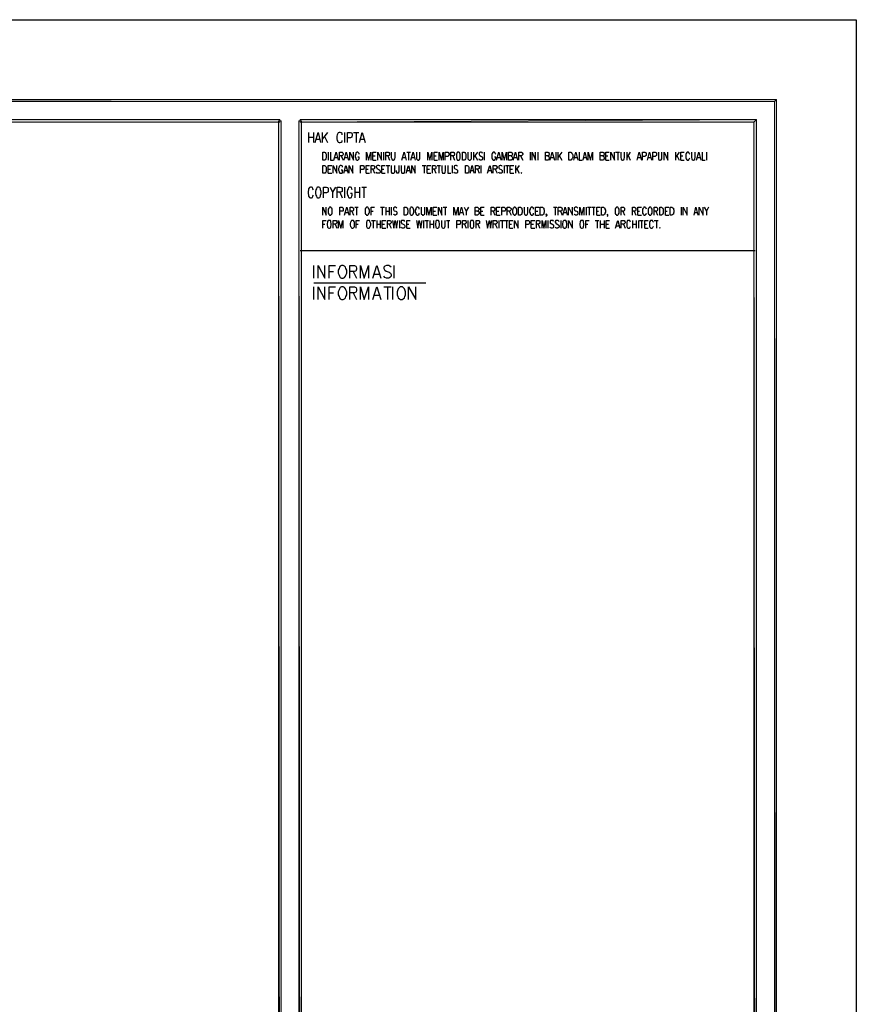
# Model space of a CAD drawing. Header units: millimetres. Extents: x 0 to 420, y 0 to 297.
# Tile 68 of 68: x 337 to 420, y 200 to 297. Entities that reach past the tile are written whole.
import ezdxf

# ---------------------------------------------------------------- set-up
doc = ezdxf.new("R2010")
doc.units = ezdxf.units.MM
doc.layers.add('FILL_000000', color=7, linetype='Continuous')
doc.layers.add('LINE_000000', color=7, linetype='Continuous')

msp = doc.modelspace()

# ---------------------------------------------------------------- hatches: boundary and pattern name
at = {"layer": 'FILL_000000'}
h = msp.add_hatch(color=7, dxfattribs=at)
h.dxf.hatch_style = 1
h.paths.add_polyline_path([(412.284, 289.052), (17.653, 288.84), (17.399, 289.052), (412.284, 289.052)])
h = msp.add_hatch(color=7, dxfattribs=at)
h.dxf.hatch_style = 1
h.paths.add_polyline_path([(412.073, 288.84), (412.284, 289.052), (17.653, 288.84), (412.073, 288.84)])
h = msp.add_hatch(color=7, dxfattribs=at)
h.dxf.hatch_style = 1
h.paths.add_polyline_path([(412.284, 7.874), (412.073, 288.84), (412.284, 289.052), (412.284, 7.874)])
h = msp.add_hatch(color=7, dxfattribs=at)
h.dxf.hatch_style = 1
h.paths.add_polyline_path([(412.073, 8.086), (412.284, 7.874), (412.073, 288.84), (412.073, 8.086)])
h = msp.add_hatch(color=7, dxfattribs=at)
h.dxf.hatch_style = 1
h.paths.add_polyline_path([(363.178, 287.062), (19.643, 286.808), (19.431, 287.062), (363.178, 287.062)])
h = msp.add_hatch(color=7, dxfattribs=at)
h.dxf.hatch_style = 1
h.paths.add_polyline_path([(363.178, 286.808), (363.178, 287.062), (19.643, 286.808), (363.178, 286.808)])
h = msp.add_hatch(color=7, dxfattribs=at)
h.dxf.hatch_style = 1
h.paths.add_polyline_path([(410.041, 286.808), (410.295, 287.062), (365.167, 286.808), (410.041, 286.808)])
h = msp.add_hatch(color=7, dxfattribs=at)
h.dxf.hatch_style = 1
h.paths.add_polyline_path([(410.295, 287.062), (365.167, 286.808), (365.167, 287.062), (410.295, 287.062)])
h = msp.add_hatch(color=7, dxfattribs=at)
h.dxf.hatch_style = 1
h.paths.add_polyline_path([(410.295, 9.864), (410.041, 286.808), (410.295, 287.062), (410.295, 9.864)])
h = msp.add_hatch(color=7, dxfattribs=at)
h.dxf.hatch_style = 1
h.paths.add_polyline_path([(363.305, 286.935), (363.051, 286.935), (363.305, 9.991), (363.305, 286.935)])
h = msp.add_hatch(color=7, dxfattribs=at)
h.dxf.hatch_style = 1
h.paths.add_polyline_path([(363.051, 286.935), (363.305, 9.991), (363.051, 9.991), (363.051, 286.935)])
h = msp.add_hatch(color=7, dxfattribs=at)
h.dxf.hatch_style = 1
h.paths.add_polyline_path([(365.294, 286.935), (365.04, 286.935), (365.294, 9.991), (365.294, 286.935)])
h = msp.add_hatch(color=7, dxfattribs=at)
h.dxf.hatch_style = 1
h.paths.add_polyline_path([(365.04, 286.935), (365.294, 9.991), (365.04, 9.991), (365.04, 286.935)])
h = msp.add_hatch(color=7, dxfattribs=at)
h.dxf.hatch_style = 1
h.paths.add_polyline_path([(410.041, 10.118), (410.295, 9.864), (410.041, 286.808), (410.041, 10.118)])

# ---------------------------------------------------------------- linework, layer by layer
at = {"layer": 'LINE_000000', "lineweight": 25}
for p, q in [((365.167, 286.935), (365.167, 286.935)), ((366.014, 285.792), (366.014, 284.776)), ((366.014, 285.327), (366.48, 285.327)), ((366.48, 285.792), (366.48, 284.776)), ((366.776, 285.115), (367.115, 285.115)), ((367.369, 285.792), (367.369, 284.776)), ((367.877, 285.792), (367.369, 285.115)), ((367.58, 285.369), (367.877, 284.776)), ((369.57, 285.792), (369.57, 284.776)), ((370.459, 285.792), (370.967, 285.792)), ((370.713, 285.792), (370.713, 284.776)), ((371.136, 285.115), (371.475, 285.115)), ((367.961, 283.845), (367.961, 283.041)), ((368.596, 283.295), (368.85, 283.295)), ((369.231, 283.464), (369.443, 283.041)), ((369.612, 283.295), (369.866, 283.295)), ((372.364, 283.464), (372.576, 283.464)), ((373.422, 283.845), (373.422, 283.041)), ((373.846, 283.464), (374.015, 283.041)), ((375.327, 283.295), (375.581, 283.295)), ((375.708, 283.845), (376.089, 283.845)), ((375.878, 283.845), (375.878, 283.041)), ((376.216, 283.295), (376.47, 283.295)), ((378.418, 283.464), (378.629, 283.464)), ((380.28, 283.464), (380.45, 283.041)), ((382.312, 283.845), (382.312, 283.041)), ((382.693, 283.845), (382.312, 283.295)), ((382.439, 283.506), (382.693, 283.041)), ((383.371, 283.845), (383.371, 283.041)), ((384.683, 283.295), (384.937, 283.295)), ((386.334, 283.295), (386.588, 283.295)), ((386.969, 283.464), (387.181, 283.041)), ((387.9, 283.845), (387.9, 283.041)), ((388.662, 283.845), (388.662, 283.041)), ((389.975, 283.295), (390.229, 283.295)), ((390.44, 283.845), (390.44, 283.041)), ((390.652, 283.845), (390.652, 283.041)), ((391.033, 283.845), (390.652, 283.295)), ((390.779, 283.506), (391.033, 283.041)), ((392.303, 283.295), (392.557, 283.295)), ((393.192, 283.295), (393.488, 283.295)), ((395.393, 283.464), (395.605, 283.464)), ((396.367, 283.845), (396.748, 283.845)), ((396.579, 283.845), (396.579, 283.041)), ((397.468, 283.845), (397.468, 283.041)), ((397.806, 283.845), (397.468, 283.295)), ((397.595, 283.506), (397.806, 283.041)), ((398.568, 283.295), (398.822, 283.295)), ((399.584, 283.295), (399.838, 283.295)), ((402.294, 283.845), (402.294, 283.041)), ((402.632, 283.845), (402.294, 283.295)), ((402.421, 283.506), (402.632, 283.041)), ((402.802, 283.464), (403.013, 283.464)), ((404.453, 283.295), (404.707, 283.295)), ((405.342, 283.845), (405.342, 283.041)), ((372.364, 283.041), (372.703, 283.041)), ((373.676, 282.533), (374.057, 282.533)), ((373.846, 282.533), (373.846, 281.771)), ((377.232, 282.533), (377.613, 282.533)), ((377.444, 282.533), (377.444, 281.771)), ((378.418, 283.041), (378.756, 283.041)), ((378.714, 282.533), (379.053, 282.533)), ((378.883, 282.533), (378.883, 281.771)), ((380.196, 282.533), (380.196, 281.771)), ((383.032, 282.533), (383.032, 281.771)), ((385.36, 282.533), (385.36, 281.771)), ((385.487, 282.533), (385.826, 282.533)), ((385.657, 282.533), (385.657, 281.771)), ((386.461, 282.533), (386.461, 281.771)), ((386.842, 282.533), (386.461, 282.025)), ((386.588, 282.194), (386.842, 281.771)), ((395.393, 283.041), (395.732, 283.041)), ((402.802, 283.041), (403.14, 283.041)), ((367.961, 282.152), (368.173, 282.152)), ((367.961, 281.771), (368.3, 281.771)), ((369.57, 282.025), (369.824, 282.025)), ((371.687, 282.152), (371.898, 282.152)), ((371.687, 281.771), (372.025, 281.771)), ((372.364, 282.152), (372.533, 281.771)), ((373.253, 282.152), (373.465, 282.152)), ((373.253, 281.771), (373.592, 281.771)), ((375.751, 282.025), (376.005, 282.025)), ((377.74, 282.152), (377.952, 282.152)), ((377.74, 281.771), (378.079, 281.771)), ((378.418, 282.152), (378.587, 281.771)), ((382.016, 282.025), (382.312, 282.025)), ((382.693, 282.152), (382.863, 281.771)), ((383.794, 282.025), (384.048, 282.025)), ((384.471, 282.152), (384.641, 281.771)), ((385.953, 282.152), (386.165, 282.152)), ((385.953, 281.771), (386.292, 281.771)), ((368.681, 280.374), (368.385, 279.866)), ((369.57, 280.374), (369.57, 279.315)), ((370.586, 280.374), (370.586, 279.315)), ((371.052, 280.374), (371.052, 279.315)), ((371.263, 280.374), (371.729, 280.374)), ((371.475, 280.374), (371.475, 279.315)), ((369.104, 279.866), (369.316, 279.315)), ((370.586, 279.866), (371.052, 279.866)), ((370.586, 278.384), (370.925, 278.384)), ((370.755, 278.384), (370.755, 277.622)), ((373.126, 278.384), (373.507, 278.384)), ((373.295, 278.384), (373.295, 277.622)), ((373.634, 278.384), (373.634, 277.622)), ((373.973, 278.384), (373.973, 277.622)), ((374.184, 278.384), (374.184, 277.622)), ((379.307, 278.384), (379.688, 278.384)), ((379.518, 278.384), (379.518, 277.622)), ((381.804, 278.384), (381.593, 278.003)), ((390.229, 278.384), (390.567, 278.384)), ((390.398, 278.384), (390.398, 277.622)), ((393.446, 278.384), (393.446, 277.622)), ((393.573, 278.384), (393.954, 278.384)), ((393.742, 278.384), (393.742, 277.622)), ((393.996, 278.384), (394.335, 278.384)), ((394.166, 278.384), (394.166, 277.622)), ((402.844, 278.384), (402.844, 277.622)), ((405.553, 278.384), (405.342, 278.003)), ((369.655, 277.876), (369.909, 277.876)), ((370.29, 278.003), (370.459, 277.622)), ((372.195, 278.003), (372.406, 278.003)), ((373.634, 278.003), (373.973, 278.003)), ((378.333, 278.003), (378.545, 278.003)), ((378.333, 277.622), (378.672, 277.622)), ((381, 277.876), (381.254, 277.876)), ((383.032, 278.003), (383.244, 278.003)), ((383.032, 277.622), (383.371, 277.622)), ((384.26, 278.003), (384.429, 277.622)), ((384.598, 278.003), (384.81, 278.003)), ((384.598, 277.622), (384.937, 277.622)), ((385.826, 278.003), (386.038, 277.622)), ((388.451, 278.003), (388.662, 278.003)), ((388.451, 277.622), (388.789, 277.622)), ((390.906, 278.003), (391.075, 277.622)), ((391.245, 277.876), (391.499, 277.876)), ((394.504, 278.003), (394.674, 278.003)), ((394.504, 277.622), (394.843, 277.622)), ((397.087, 278.003), (397.256, 277.622)), ((398.187, 278.003), (398.357, 277.622)), ((398.568, 278.003), (398.738, 278.003)), ((398.568, 277.622), (398.907, 277.622)), ((400.346, 278.003), (400.516, 277.622)), ((401.278, 278.003), (401.447, 278.003)), ((401.278, 277.622), (401.616, 277.622)), ((404.156, 277.876), (404.453, 277.876)), ((367.411, 276.733), (367.623, 276.733)), ((368.639, 276.733), (368.808, 276.31)), ((370.713, 276.733), (370.925, 276.733)), ((372.237, 277.072), (372.618, 277.072)), ((372.406, 277.072), (372.406, 276.31)), ((372.745, 277.072), (372.745, 276.31)), ((372.745, 276.733), (373.084, 276.733)), ((373.084, 277.072), (373.084, 276.31)), ((373.295, 276.733), (373.507, 276.733)), ((373.973, 276.733), (374.184, 276.31)), ((374.989, 277.072), (374.989, 276.31)), ((375.708, 276.733), (375.92, 276.733)), ((377.359, 277.072), (377.359, 276.31)), ((377.486, 277.072), (377.867, 277.072)), ((377.698, 277.072), (377.698, 276.31)), ((377.994, 277.072), (377.994, 276.31)), ((377.994, 276.733), (378.375, 276.733)), ((378.375, 277.072), (378.375, 276.31)), ((379.645, 277.072), (379.984, 277.072)), ((379.815, 277.072), (379.815, 276.31)), ((381.423, 276.733), (381.593, 276.31)), ((381.762, 277.072), (381.762, 276.31)), ((382.736, 276.733), (382.905, 276.31)), ((384.471, 276.733), (384.641, 276.31)), ((384.81, 277.072), (384.81, 276.31)), ((384.937, 277.072), (385.318, 277.072)), ((385.149, 277.072), (385.149, 276.31)), ((385.36, 277.072), (385.741, 277.072)), ((385.572, 277.072), (385.572, 276.31)), ((385.868, 276.733), (386.08, 276.733)), ((388.027, 276.733), (388.239, 276.733)), ((388.705, 276.733), (388.874, 276.31)), ((389.678, 277.072), (389.678, 276.31)), ((390.948, 277.072), (390.948, 276.31)), ((393.404, 276.733), (393.615, 276.733)), ((394.335, 277.072), (394.716, 277.072)), ((394.547, 277.072), (394.547, 276.31)), ((394.843, 277.072), (394.843, 276.31)), ((394.843, 276.733), (395.224, 276.733)), ((395.224, 277.072), (395.224, 276.31)), ((395.436, 276.733), (395.647, 276.733)), ((396.452, 276.564), (396.706, 276.564)), ((397.129, 276.733), (397.298, 276.31)), ((398.018, 277.072), (398.018, 276.31)), ((398.018, 276.733), (398.399, 276.733)), ((398.399, 277.072), (398.399, 276.31)), ((398.611, 277.072), (398.611, 276.31)), ((398.738, 277.072), (399.076, 277.072)), ((398.907, 277.072), (398.907, 276.31)), ((399.246, 276.733), (399.415, 276.733)), ((400.177, 277.072), (400.558, 277.072)), ((400.389, 277.072), (400.389, 276.31)), ((373.295, 276.31), (373.634, 276.31)), ((375.708, 276.31), (376.047, 276.31)), ((385.868, 276.31), (386.207, 276.31)), ((388.027, 276.31), (388.366, 276.31)), ((395.436, 276.31), (395.774, 276.31)), ((399.246, 276.31), (399.584, 276.31)), ((365.167, 274.108), (410.168, 274.108)), ((366.522, 271.399), (366.522, 272.627)), ((374.481, 271.399), (374.481, 272.627)), ((368.046, 272.034), (368.469, 272.034)), ((370.417, 272.034), (370.755, 271.399)), ((372.491, 271.78), (372.999, 271.78)), ((366.522, 270.933), (377.613, 270.933)), ((366.522, 269.282), (366.522, 270.51)), ((373.465, 270.51), (374.184, 270.51)), ((373.803, 270.51), (373.803, 269.282)), ((374.354, 269.282), (374.354, 270.51)), ((368.046, 269.917), (368.469, 269.917)), ((370.417, 269.917), (370.755, 269.282)), ((372.491, 269.706), (372.999, 269.706))]:
    msp.add_line(p, q, dxfattribs=at)
for points in [[(0.212, 0), (0.212, 296.926), (420.158, 296.926), (420.158, 0), (0.212, 0)], [(367.411, 283.041), (367.411, 283.845), (367.58, 283.845), (367.665, 283.803), (367.707, 283.718), (367.75, 283.633), (367.75, 283.549), (367.75, 283.337), (367.75, 283.252), (367.707, 283.168), (367.665, 283.083), (367.58, 283.041), (367.411, 283.041)], [(380.746, 283.845), (380.704, 283.803), (380.661, 283.718), (380.619, 283.633), (380.619, 283.549), (380.619, 283.337), (380.619, 283.252), (380.661, 283.168), (380.704, 283.083), (380.746, 283.041), (380.873, 283.041), (380.915, 283.083), (380.958, 283.168), (381, 283.252), (381, 283.337), (381, 283.549), (381, 283.633), (380.958, 283.718), (380.915, 283.803), (380.873, 283.845), (380.746, 283.845)], [(381.212, 283.041), (381.212, 283.845), (381.381, 283.845), (381.466, 283.803), (381.508, 283.718), (381.55, 283.633), (381.55, 283.549), (381.55, 283.337), (381.55, 283.252), (381.508, 283.168), (381.466, 283.083), (381.381, 283.041), (381.212, 283.041)], [(391.753, 283.041), (391.753, 283.845), (391.922, 283.845), (392.007, 283.803), (392.049, 283.718), (392.091, 283.633), (392.134, 283.549), (392.134, 283.337), (392.091, 283.252), (392.049, 283.168), (392.007, 283.083), (391.922, 283.041), (391.753, 283.041)], [(367.411, 281.771), (367.411, 282.533), (367.58, 282.533), (367.665, 282.49), (367.707, 282.406), (367.75, 282.363), (367.75, 282.236), (367.75, 282.067), (367.75, 281.94), (367.707, 281.855), (367.665, 281.771), (367.58, 281.771), (367.411, 281.771)], [(381.508, 281.771), (381.508, 282.533), (381.677, 282.533), (381.762, 282.49), (381.804, 282.406), (381.847, 282.363), (381.847, 282.236), (381.847, 282.067), (381.847, 281.94), (381.804, 281.855), (381.762, 281.771), (381.677, 281.771), (381.508, 281.771)], [(387.054, 281.813), (387.011, 281.771), (387.054, 281.771), (387.054, 281.813)], [(366.903, 280.374), (366.818, 280.331), (366.776, 280.204), (366.734, 280.12), (366.691, 279.95), (366.691, 279.739), (366.734, 279.569), (366.776, 279.485), (366.818, 279.358), (366.903, 279.315), (367.03, 279.315), (367.115, 279.358), (367.199, 279.485), (367.199, 279.569), (367.242, 279.739), (367.242, 279.95), (367.199, 280.12), (367.199, 280.204), (367.115, 280.331), (367.03, 280.374), (366.903, 280.374)], [(368.088, 278.384), (368.046, 278.342), (368.004, 278.299), (367.961, 278.215), (367.961, 278.088), (367.961, 277.918), (367.961, 277.791), (368.004, 277.707), (368.046, 277.664), (368.088, 277.622), (368.215, 277.622), (368.258, 277.664), (368.3, 277.707), (368.342, 277.791), (368.342, 277.918), (368.342, 278.088), (368.342, 278.215), (368.3, 278.299), (368.258, 278.342), (368.215, 278.384), (368.088, 278.384)], [(371.729, 278.384), (371.687, 278.342), (371.644, 278.299), (371.602, 278.215), (371.602, 278.088), (371.602, 277.918), (371.602, 277.791), (371.644, 277.707), (371.687, 277.664), (371.729, 277.622), (371.856, 277.622), (371.898, 277.664), (371.941, 277.707), (371.983, 277.791), (372.025, 277.918), (372.025, 278.088), (371.983, 278.215), (371.941, 278.299), (371.898, 278.342), (371.856, 278.384), (371.729, 278.384)], [(375.454, 277.622), (375.454, 278.384), (375.666, 278.384), (375.751, 278.342), (375.793, 278.299), (375.793, 278.215), (375.835, 278.088), (375.835, 277.918), (375.793, 277.791), (375.793, 277.707), (375.751, 277.664), (375.666, 277.622), (375.454, 277.622)], [(376.132, 278.384), (376.089, 278.342), (376.047, 278.299), (376.005, 278.215), (376.005, 278.088), (376.005, 277.918), (376.005, 277.791), (376.047, 277.707), (376.089, 277.664), (376.132, 277.622), (376.259, 277.622), (376.301, 277.664), (376.343, 277.707), (376.386, 277.791), (376.428, 277.918), (376.428, 278.088), (376.386, 278.215), (376.343, 278.299), (376.301, 278.342), (376.259, 278.384), (376.132, 278.384)], [(386.334, 278.384), (386.292, 278.342), (386.249, 278.299), (386.207, 278.215), (386.165, 278.088), (386.165, 277.918), (386.207, 277.791), (386.249, 277.707), (386.292, 277.664), (386.334, 277.622), (386.419, 277.622), (386.503, 277.664), (386.546, 277.707), (386.588, 277.791), (386.588, 277.918), (386.588, 278.088), (386.588, 278.215), (386.546, 278.299), (386.503, 278.342), (386.419, 278.384), (386.334, 278.384)], [(386.757, 277.622), (386.757, 278.384), (386.969, 278.384), (387.054, 278.342), (387.096, 278.299), (387.096, 278.215), (387.138, 278.088), (387.138, 277.918), (387.096, 277.791), (387.096, 277.707), (387.054, 277.664), (386.969, 277.622), (386.757, 277.622)], [(388.916, 277.622), (388.916, 278.384), (389.128, 278.384), (389.213, 278.342), (389.255, 278.299), (389.255, 278.215), (389.297, 278.088), (389.297, 277.918), (389.255, 277.791), (389.255, 277.707), (389.213, 277.664), (389.128, 277.622), (388.916, 277.622)], [(394.97, 277.622), (394.97, 278.384), (395.182, 278.384), (395.224, 278.342), (395.309, 278.299), (395.309, 278.215), (395.351, 278.088), (395.351, 277.918), (395.309, 277.791), (395.309, 277.707), (395.224, 277.664), (395.182, 277.622), (394.97, 277.622)], [(396.452, 278.384), (396.409, 278.342), (396.367, 278.299), (396.325, 278.215), (396.325, 278.088), (396.325, 277.918), (396.325, 277.791), (396.367, 277.707), (396.409, 277.664), (396.452, 277.622), (396.579, 277.622), (396.621, 277.664), (396.663, 277.707), (396.706, 277.791), (396.706, 277.918), (396.706, 278.088), (396.706, 278.215), (396.663, 278.299), (396.621, 278.342), (396.579, 278.384), (396.452, 278.384)], [(399.711, 278.384), (399.669, 278.342), (399.627, 278.299), (399.584, 278.215), (399.584, 278.088), (399.584, 277.918), (399.584, 277.791), (399.627, 277.707), (399.669, 277.664), (399.711, 277.622), (399.838, 277.622), (399.881, 277.664), (399.923, 277.707), (399.965, 277.791), (399.965, 277.918), (399.965, 278.088), (399.965, 278.215), (399.923, 278.299), (399.881, 278.342), (399.838, 278.384), (399.711, 278.384)], [(400.727, 277.622), (400.727, 278.384), (400.897, 278.384), (400.981, 278.342), (401.024, 278.299), (401.066, 278.215), (401.066, 278.088), (401.066, 277.918), (401.066, 277.791), (401.024, 277.707), (400.981, 277.664), (400.897, 277.622), (400.727, 277.622)], [(401.743, 277.622), (401.743, 278.384), (401.955, 278.384), (401.997, 278.342), (402.082, 278.299), (402.082, 278.215), (402.124, 278.088), (402.124, 277.918), (402.082, 277.791), (402.082, 277.707), (401.997, 277.664), (401.955, 277.622), (401.743, 277.622)], [(368.004, 277.072), (367.961, 277.072), (367.877, 276.987), (367.877, 276.902), (367.834, 276.775), (367.834, 276.606), (367.877, 276.479), (367.877, 276.437), (367.961, 276.352), (368.004, 276.31), (368.088, 276.31), (368.173, 276.352), (368.215, 276.437), (368.215, 276.479), (368.258, 276.606), (368.258, 276.775), (368.215, 276.902), (368.215, 276.987), (368.173, 277.072), (368.088, 277.072), (368.004, 277.072)], [(370.29, 277.072), (370.247, 277.072), (370.205, 276.987), (370.163, 276.902), (370.12, 276.775), (370.12, 276.606), (370.163, 276.479), (370.205, 276.437), (370.247, 276.352), (370.29, 276.31), (370.374, 276.31), (370.459, 276.352), (370.501, 276.437), (370.544, 276.479), (370.544, 276.606), (370.544, 276.775), (370.544, 276.902), (370.501, 276.987), (370.459, 277.072), (370.374, 277.072), (370.29, 277.072)], [(371.856, 277.072), (371.814, 277.072), (371.771, 276.987), (371.729, 276.902), (371.729, 276.775), (371.729, 276.606), (371.729, 276.479), (371.771, 276.437), (371.814, 276.352), (371.856, 276.31), (371.983, 276.31), (372.025, 276.352), (372.068, 276.437), (372.11, 276.479), (372.152, 276.606), (372.152, 276.775), (372.11, 276.902), (372.068, 276.987), (372.025, 277.072), (371.983, 277.072), (371.856, 277.072)], [(378.714, 277.072), (378.629, 277.072), (378.587, 276.987), (378.587, 276.902), (378.545, 276.775), (378.545, 276.606), (378.587, 276.479), (378.587, 276.437), (378.629, 276.352), (378.714, 276.31), (378.799, 276.31), (378.841, 276.352), (378.926, 276.437), (378.926, 276.479), (378.968, 276.606), (378.968, 276.775), (378.926, 276.902), (378.926, 276.987), (378.841, 277.072), (378.799, 277.072), (378.714, 277.072)], [(382.101, 277.072), (382.058, 277.072), (382.016, 276.987), (381.974, 276.902), (381.974, 276.775), (381.974, 276.606), (381.974, 276.479), (382.016, 276.437), (382.058, 276.352), (382.101, 276.31), (382.228, 276.31), (382.27, 276.352), (382.312, 276.437), (382.355, 276.479), (382.355, 276.606), (382.355, 276.775), (382.355, 276.902), (382.312, 276.987), (382.27, 277.072), (382.228, 277.072), (382.101, 277.072)], [(391.287, 277.072), (391.245, 277.072), (391.16, 276.987), (391.16, 276.902), (391.118, 276.775), (391.118, 276.606), (391.16, 276.479), (391.16, 276.437), (391.245, 276.352), (391.287, 276.31), (391.372, 276.31), (391.456, 276.352), (391.499, 276.437), (391.499, 276.479), (391.541, 276.606), (391.541, 276.775), (391.499, 276.902), (391.499, 276.987), (391.456, 277.072), (391.372, 277.072), (391.287, 277.072)], [(392.98, 277.072), (392.938, 277.072), (392.853, 276.987), (392.853, 276.902), (392.811, 276.775), (392.811, 276.606), (392.853, 276.479), (392.853, 276.437), (392.938, 276.352), (392.98, 276.31), (393.065, 276.31), (393.15, 276.352), (393.192, 276.437), (393.192, 276.479), (393.234, 276.606), (393.234, 276.775), (393.192, 276.902), (393.192, 276.987), (393.15, 277.072), (393.065, 277.072), (392.98, 277.072)], [(400.727, 276.394), (400.727, 276.352), (400.727, 276.31), (400.685, 276.352), (400.727, 276.394)], [(369.274, 272.627), (369.147, 272.584), (369.062, 272.457), (369.02, 272.33), (368.935, 272.161), (368.935, 271.865), (369.02, 271.695), (369.062, 271.568), (369.147, 271.441), (369.274, 271.399), (369.443, 271.399), (369.57, 271.441), (369.655, 271.568), (369.697, 271.695), (369.782, 271.865), (369.782, 272.161), (369.697, 272.33), (369.655, 272.457), (369.57, 272.584), (369.443, 272.627), (369.274, 272.627)], [(369.274, 270.51), (369.147, 270.468), (369.062, 270.341), (369.02, 270.214), (368.935, 270.044), (368.935, 269.748), (369.02, 269.579), (369.062, 269.452), (369.147, 269.325), (369.274, 269.282), (369.443, 269.282), (369.57, 269.325), (369.655, 269.452), (369.697, 269.579), (369.782, 269.748), (369.782, 270.044), (369.697, 270.214), (369.655, 270.341), (369.57, 270.468), (369.443, 270.51), (369.274, 270.51)], [(375.073, 270.51), (374.989, 270.468), (374.862, 270.341), (374.819, 270.214), (374.777, 270.044), (374.777, 269.748), (374.819, 269.579), (374.862, 269.452), (374.989, 269.325), (375.073, 269.282), (375.285, 269.282), (375.37, 269.325), (375.497, 269.452), (375.539, 269.579), (375.581, 269.748), (375.581, 270.044), (375.539, 270.214), (375.497, 270.341), (375.37, 270.468), (375.285, 270.51), (375.073, 270.51)]]:
    msp.add_lwpolyline(points, close=True, dxfattribs=at)
at = {"layer": 'LINE_000000', "lineweight": 0}
for points in [[(412.284, 289.052), (17.653, 288.84), (17.399, 289.052), (412.284, 289.052)], [(412.073, 288.84), (412.284, 289.052), (17.653, 288.84), (412.073, 288.84)], [(412.284, 7.874), (412.073, 288.84), (412.284, 289.052), (412.284, 7.874)], [(412.073, 8.086), (412.284, 7.874), (412.073, 288.84), (412.073, 8.086)], [(363.178, 287.062), (19.643, 286.808), (19.431, 287.062), (363.178, 287.062)], [(363.178, 286.808), (363.178, 287.062), (19.643, 286.808), (363.178, 286.808)], [(410.041, 286.808), (410.295, 287.062), (365.167, 286.808), (410.041, 286.808)], [(410.295, 287.062), (365.167, 286.808), (365.167, 287.062), (410.295, 287.062)], [(410.295, 9.864), (410.041, 286.808), (410.295, 287.062), (410.295, 9.864)], [(363.305, 286.935), (363.051, 286.935), (363.305, 9.991), (363.305, 286.935)], [(363.051, 286.935), (363.305, 9.991), (363.051, 9.991), (363.051, 286.935)], [(365.294, 286.935), (365.04, 286.935), (365.294, 9.991), (365.294, 286.935)], [(365.04, 286.935), (365.294, 9.991), (365.04, 9.991), (365.04, 286.935)], [(410.041, 10.118), (410.295, 9.864), (410.041, 286.808), (410.041, 10.118)]]:
    msp.add_lwpolyline(points, close=True, dxfattribs=at)
at = {"layer": 'LINE_000000', "lineweight": 25}
for points in [[(366.649, 284.776), (366.945, 285.792), (367.199, 284.776)], [(369.316, 285.538), (369.316, 285.665), (369.231, 285.75), (369.147, 285.792), (369.02, 285.792), (368.935, 285.75), (368.893, 285.665), (368.85, 285.538), (368.808, 285.411), (368.808, 285.157), (368.85, 284.988), (368.893, 284.903), (368.935, 284.819), (369.02, 284.776), (369.147, 284.776), (369.231, 284.819), (369.316, 284.903), (369.316, 284.988)], [(369.866, 284.776), (369.866, 285.792), (370.163, 285.792), (370.29, 285.75), (370.29, 285.708), (370.332, 285.623), (370.332, 285.454), (370.29, 285.369), (370.29, 285.327), (370.163, 285.242), (369.866, 285.242)], [(371.052, 284.776), (371.306, 285.792), (371.602, 284.776)], [(368.173, 283.845), (368.173, 283.041), (368.469, 283.041)], [(368.512, 283.041), (368.723, 283.845), (368.935, 283.041)], [(369.062, 283.041), (369.062, 283.845), (369.316, 283.845), (369.358, 283.803), (369.401, 283.76), (369.443, 283.676), (369.443, 283.591), (369.401, 283.549), (369.358, 283.506), (369.316, 283.464), (369.062, 283.464)], [(369.528, 283.041), (369.739, 283.845), (369.951, 283.041)], [(370.078, 283.041), (370.078, 283.845), (370.459, 283.041), (370.459, 283.845)], [(371.009, 283.633), (371.009, 283.718), (370.925, 283.803), (370.882, 283.845), (370.798, 283.845), (370.713, 283.803), (370.671, 283.718), (370.671, 283.633), (370.628, 283.549), (370.628, 283.337), (370.671, 283.252), (370.671, 283.168), (370.713, 283.083), (370.798, 283.041), (370.882, 283.041), (370.925, 283.083), (371.009, 283.168), (371.009, 283.252), (371.009, 283.337), (370.882, 283.337)], [(371.729, 283.041), (371.729, 283.845), (371.941, 283.041), (372.152, 283.845), (372.152, 283.041)], [(372.364, 283.041), (372.364, 283.845), (372.703, 283.845)], [(372.872, 283.041), (372.872, 283.845), (373.211, 283.041), (373.211, 283.845)], [(373.634, 283.041), (373.634, 283.845), (373.888, 283.845), (373.973, 283.803), (373.973, 283.76), (374.015, 283.676), (374.015, 283.591), (373.973, 283.549), (373.973, 283.506), (373.888, 283.464), (373.634, 283.464)], [(374.184, 283.845), (374.184, 283.295), (374.227, 283.168), (374.269, 283.083), (374.354, 283.041), (374.396, 283.041), (374.481, 283.083), (374.523, 283.168), (374.565, 283.295), (374.565, 283.845)], [(375.243, 283.041), (375.454, 283.845), (375.666, 283.041)], [(376.132, 283.041), (376.343, 283.845), (376.555, 283.041)], [(376.682, 283.845), (376.682, 283.295), (376.682, 283.168), (376.767, 283.083), (376.809, 283.041), (376.894, 283.041), (376.936, 283.083), (377.021, 283.168), (377.021, 283.295), (377.021, 283.845)], [(377.783, 283.041), (377.783, 283.845), (377.994, 283.041), (378.206, 283.845), (378.206, 283.041)], [(378.418, 283.041), (378.418, 283.845), (378.756, 283.845)], [(378.926, 283.041), (378.926, 283.845), (379.137, 283.041), (379.307, 283.845), (379.307, 283.041)], [(379.518, 283.041), (379.518, 283.845), (379.772, 283.845), (379.857, 283.803), (379.857, 283.76), (379.899, 283.676), (379.899, 283.591), (379.857, 283.506), (379.857, 283.464), (379.772, 283.422), (379.518, 283.422)], [(380.069, 283.041), (380.069, 283.845), (380.323, 283.845), (380.407, 283.803), (380.407, 283.76), (380.45, 283.676), (380.45, 283.591), (380.407, 283.549), (380.407, 283.506), (380.323, 283.464), (380.069, 283.464)], [(381.762, 283.845), (381.762, 283.295), (381.762, 283.168), (381.847, 283.083), (381.889, 283.041), (381.974, 283.041), (382.016, 283.083), (382.101, 283.168), (382.101, 283.295), (382.101, 283.845)], [(383.201, 283.718), (383.159, 283.803), (383.074, 283.845), (382.99, 283.845), (382.905, 283.803), (382.863, 283.718), (382.863, 283.633), (382.863, 283.591), (382.905, 283.549), (382.947, 283.506), (383.117, 283.422), (383.159, 283.379), (383.201, 283.337), (383.201, 283.295), (383.201, 283.168), (383.159, 283.083), (383.074, 283.041), (382.99, 283.041), (382.905, 283.083), (382.863, 283.168)], [(384.514, 283.633), (384.471, 283.718), (384.429, 283.803), (384.387, 283.845), (384.26, 283.845), (384.217, 283.803), (384.175, 283.718), (384.133, 283.633), (384.133, 283.549), (384.133, 283.337), (384.133, 283.252), (384.175, 283.168), (384.217, 283.083), (384.26, 283.041), (384.387, 283.041), (384.429, 283.083), (384.471, 283.168), (384.514, 283.252), (384.514, 283.337), (384.387, 283.337)], [(384.598, 283.041), (384.81, 283.845), (385.022, 283.041)], [(385.149, 283.041), (385.149, 283.845), (385.36, 283.041), (385.572, 283.845), (385.572, 283.041)], [(386.038, 283.464), (386.08, 283.422), (386.122, 283.379), (386.165, 283.295), (386.165, 283.21), (386.122, 283.125), (386.08, 283.083), (386.038, 283.041), (385.784, 283.041), (385.784, 283.845), (386.038, 283.845), (386.08, 283.803), (386.122, 283.76), (386.165, 283.676), (386.165, 283.591), (386.122, 283.549), (386.08, 283.506), (386.038, 283.464), (385.784, 283.464)], [(386.249, 283.041), (386.461, 283.845), (386.673, 283.041)], [(386.8, 283.041), (386.8, 283.845), (387.054, 283.845), (387.096, 283.803), (387.138, 283.76), (387.181, 283.676), (387.181, 283.591), (387.138, 283.549), (387.096, 283.506), (387.054, 283.464), (386.8, 283.464)], [(388.112, 283.041), (388.112, 283.845), (388.451, 283.041), (388.451, 283.845)], [(389.678, 283.464), (389.763, 283.422), (389.763, 283.379), (389.805, 283.295), (389.805, 283.21), (389.763, 283.125), (389.763, 283.083), (389.678, 283.041), (389.424, 283.041), (389.424, 283.845), (389.678, 283.845), (389.763, 283.803), (389.763, 283.76), (389.805, 283.676), (389.805, 283.591), (389.763, 283.549), (389.763, 283.506), (389.678, 283.464), (389.424, 283.464)], [(389.89, 283.041), (390.102, 283.845), (390.313, 283.041)], [(392.218, 283.041), (392.43, 283.845), (392.642, 283.041)], [(392.769, 283.845), (392.769, 283.041), (393.065, 283.041)], [(393.15, 283.041), (393.319, 283.845), (393.531, 283.041)], [(393.658, 283.041), (393.658, 283.845), (393.869, 283.041), (394.081, 283.845), (394.081, 283.041)], [(395.097, 283.464), (395.182, 283.422), (395.182, 283.379), (395.224, 283.295), (395.224, 283.21), (395.182, 283.125), (395.182, 283.083), (395.097, 283.041), (394.843, 283.041), (394.843, 283.845), (395.097, 283.845), (395.182, 283.803), (395.182, 283.76), (395.224, 283.676), (395.224, 283.591), (395.182, 283.549), (395.182, 283.506), (395.097, 283.464), (394.843, 283.464)], [(395.393, 283.041), (395.393, 283.845), (395.732, 283.845)], [(395.901, 283.041), (395.901, 283.845), (396.24, 283.041), (396.24, 283.845)], [(396.875, 283.845), (396.875, 283.295), (396.917, 283.168), (396.96, 283.083), (397.044, 283.041), (397.087, 283.041), (397.171, 283.083), (397.214, 283.168), (397.256, 283.295), (397.256, 283.845)], [(398.484, 283.041), (398.695, 283.845), (398.907, 283.041)], [(399.034, 283.041), (399.034, 283.845), (399.246, 283.845), (399.33, 283.803), (399.373, 283.76), (399.373, 283.676), (399.373, 283.591), (399.373, 283.506), (399.33, 283.464), (399.246, 283.422), (399.034, 283.422)], [(399.5, 283.041), (399.711, 283.845), (399.923, 283.041)], [(400.05, 283.041), (400.05, 283.845), (400.262, 283.845), (400.346, 283.803), (400.389, 283.76), (400.389, 283.676), (400.389, 283.591), (400.389, 283.506), (400.346, 283.464), (400.262, 283.422), (400.05, 283.422)], [(400.6, 283.845), (400.6, 283.295), (400.6, 283.168), (400.643, 283.083), (400.727, 283.041), (400.77, 283.041), (400.854, 283.083), (400.939, 283.168), (400.939, 283.295), (400.939, 283.845)], [(401.151, 283.041), (401.151, 283.845), (401.532, 283.041), (401.532, 283.845)], [(402.802, 283.041), (402.802, 283.845), (403.14, 283.845)], [(403.691, 283.633), (403.648, 283.718), (403.606, 283.803), (403.564, 283.845), (403.437, 283.845), (403.394, 283.803), (403.352, 283.718), (403.31, 283.633), (403.31, 283.549), (403.31, 283.337), (403.31, 283.252), (403.352, 283.168), (403.394, 283.083), (403.437, 283.041), (403.564, 283.041), (403.606, 283.083), (403.648, 283.168), (403.691, 283.252)], [(403.86, 283.845), (403.86, 283.295), (403.902, 283.168), (403.945, 283.083), (404.029, 283.041), (404.072, 283.041), (404.156, 283.083), (404.199, 283.168), (404.241, 283.295), (404.241, 283.845)], [(404.368, 283.041), (404.58, 283.845), (404.791, 283.041)], [(404.918, 283.845), (404.918, 283.041), (405.215, 283.041)], [(367.961, 281.771), (367.961, 282.533), (368.3, 282.533)], [(368.427, 281.771), (368.427, 282.533), (368.808, 281.771), (368.808, 282.533)], [(369.358, 282.363), (369.358, 282.406), (369.316, 282.49), (369.231, 282.533), (369.147, 282.533), (369.104, 282.49), (369.02, 282.406), (369.02, 282.363), (368.977, 282.236), (368.977, 282.067), (369.02, 281.94), (369.02, 281.855), (369.104, 281.771), (369.147, 281.771), (369.231, 281.771), (369.316, 281.771), (369.358, 281.855), (369.358, 281.94), (369.358, 282.067), (369.231, 282.067)], [(369.485, 281.771), (369.697, 282.533), (369.909, 281.771)], [(370.036, 281.771), (370.036, 282.533), (370.374, 281.771), (370.374, 282.533)], [(371.136, 281.771), (371.136, 282.533), (371.39, 282.533), (371.475, 282.49), (371.475, 282.448), (371.517, 282.363), (371.517, 282.279), (371.475, 282.194), (371.475, 282.152), (371.39, 282.109), (371.136, 282.109)], [(371.687, 281.771), (371.687, 282.533), (372.025, 282.533)], [(372.195, 281.771), (372.195, 282.533), (372.406, 282.533), (372.491, 282.49), (372.533, 282.448), (372.533, 282.363), (372.533, 282.321), (372.533, 282.236), (372.491, 282.194), (372.406, 282.152), (372.195, 282.152)], [(373.084, 282.406), (373.041, 282.49), (372.957, 282.533), (372.83, 282.533), (372.745, 282.49), (372.703, 282.406), (372.703, 282.363), (372.745, 282.279), (372.745, 282.236), (372.83, 282.194), (372.957, 282.109), (373.041, 282.067), (373.084, 281.982), (373.084, 281.855), (373.041, 281.771), (372.957, 281.771), (372.83, 281.771), (372.745, 281.771), (372.703, 281.855)], [(373.253, 281.771), (373.253, 282.533), (373.592, 282.533)], [(374.184, 282.533), (374.184, 281.982), (374.184, 281.855), (374.227, 281.771), (374.311, 281.771), (374.396, 281.771), (374.438, 281.771), (374.523, 281.855), (374.523, 281.982), (374.523, 282.533)], [(374.946, 282.533), (374.946, 281.94), (374.904, 281.813), (374.904, 281.771), (374.862, 281.771), (374.777, 281.771), (374.735, 281.771), (374.735, 281.813), (374.692, 281.94), (374.692, 282.025)], [(375.158, 282.533), (375.158, 281.982), (375.2, 281.855), (375.243, 281.771), (375.327, 281.771), (375.37, 281.771), (375.454, 281.771), (375.497, 281.855), (375.539, 281.982), (375.539, 282.533)], [(375.666, 281.771), (375.878, 282.533), (376.089, 281.771)], [(376.216, 281.771), (376.216, 282.533), (376.555, 281.771), (376.555, 282.533)], [(377.74, 281.771), (377.74, 282.533), (378.079, 282.533)], [(378.248, 281.771), (378.248, 282.533), (378.46, 282.533), (378.545, 282.49), (378.587, 282.448), (378.587, 282.363), (378.587, 282.321), (378.587, 282.236), (378.545, 282.194), (378.46, 282.152), (378.248, 282.152)], [(379.18, 282.533), (379.18, 281.982), (379.222, 281.855), (379.264, 281.771), (379.349, 281.771), (379.391, 281.771), (379.476, 281.771), (379.518, 281.855), (379.561, 281.982), (379.561, 282.533)], [(379.772, 282.533), (379.772, 281.771), (380.069, 281.771)], [(380.746, 282.406), (380.704, 282.49), (380.619, 282.533), (380.534, 282.533), (380.45, 282.49), (380.407, 282.406), (380.407, 282.363), (380.407, 282.279), (380.45, 282.236), (380.492, 282.194), (380.661, 282.109), (380.704, 282.067), (380.746, 282.067), (380.746, 281.982), (380.746, 281.855), (380.704, 281.771), (380.619, 281.771), (380.534, 281.771), (380.45, 281.771), (380.407, 281.855)], [(381.974, 281.771), (382.185, 282.533), (382.355, 281.771)], [(382.524, 281.771), (382.524, 282.533), (382.736, 282.533), (382.82, 282.49), (382.863, 282.448), (382.863, 282.363), (382.863, 282.321), (382.863, 282.236), (382.82, 282.194), (382.736, 282.152), (382.524, 282.152)], [(383.709, 281.771), (383.921, 282.533), (384.133, 281.771)], [(384.26, 281.771), (384.26, 282.533), (384.514, 282.533), (384.598, 282.49), (384.598, 282.448), (384.641, 282.363), (384.641, 282.321), (384.598, 282.236), (384.598, 282.194), (384.514, 282.152), (384.26, 282.152)], [(385.149, 282.406), (385.106, 282.49), (385.022, 282.533), (384.937, 282.533), (384.852, 282.49), (384.81, 282.406), (384.81, 282.363), (384.81, 282.279), (384.852, 282.236), (384.895, 282.194), (385.064, 282.109), (385.106, 282.067), (385.149, 282.067), (385.149, 281.982), (385.149, 281.855), (385.106, 281.771), (385.022, 281.771), (384.937, 281.771), (384.852, 281.771), (384.81, 281.855)], [(385.953, 281.771), (385.953, 282.533), (386.292, 282.533)], [(366.48, 280.12), (366.437, 280.204), (366.395, 280.331), (366.31, 280.374), (366.183, 280.374), (366.099, 280.331), (366.014, 280.204), (366.014, 280.12), (365.972, 279.95), (365.972, 279.739), (366.014, 279.569), (366.014, 279.485), (366.099, 279.358), (366.183, 279.315), (366.31, 279.315), (366.395, 279.358), (366.437, 279.485), (366.48, 279.569)], [(367.496, 279.315), (367.496, 280.374), (367.792, 280.374), (367.919, 280.331), (367.961, 280.247), (367.961, 280.162), (367.961, 280.035), (367.961, 279.908), (367.919, 279.866), (367.792, 279.823), (367.496, 279.823)], [(368.131, 280.374), (368.385, 279.866), (368.385, 279.315)], [(368.85, 279.315), (368.85, 280.374), (369.147, 280.374), (369.274, 280.331), (369.316, 280.247), (369.316, 280.162), (369.316, 280.077), (369.316, 279.95), (369.274, 279.908), (369.147, 279.866), (368.85, 279.866)], [(370.332, 280.12), (370.29, 280.204), (370.247, 280.331), (370.163, 280.374), (370.036, 280.374), (369.951, 280.331), (369.909, 280.204), (369.866, 280.12), (369.824, 279.95), (369.824, 279.739), (369.866, 279.569), (369.909, 279.485), (369.951, 279.358), (370.036, 279.315), (370.163, 279.315), (370.247, 279.358), (370.29, 279.485), (370.332, 279.569), (370.332, 279.739), (370.163, 279.739)], [(367.411, 277.622), (367.411, 278.384), (367.75, 277.622), (367.75, 278.384)], [(369.104, 277.622), (369.104, 278.384), (369.316, 278.384), (369.401, 278.342), (369.443, 278.299), (369.443, 278.257), (369.443, 278.13), (369.443, 278.045), (369.401, 278.003), (369.316, 278.003), (369.104, 278.003)], [(369.57, 277.622), (369.782, 278.384), (369.993, 277.622)], [(370.12, 277.622), (370.12, 278.384), (370.332, 278.384), (370.417, 278.342), (370.459, 278.299), (370.459, 278.257), (370.459, 278.172), (370.459, 278.088), (370.417, 278.045), (370.332, 278.003), (370.12, 278.003)], [(372.195, 277.622), (372.195, 278.384), (372.533, 278.384)], [(374.735, 278.299), (374.692, 278.342), (374.608, 278.384), (374.523, 278.384), (374.438, 278.342), (374.396, 278.299), (374.396, 278.215), (374.396, 278.13), (374.438, 278.088), (374.481, 278.045), (374.65, 278.003), (374.692, 277.961), (374.735, 277.918), (374.735, 277.834), (374.735, 277.707), (374.692, 277.664), (374.608, 277.622), (374.523, 277.622), (374.438, 277.664), (374.396, 277.707)], [(376.936, 278.215), (376.936, 278.299), (376.894, 278.342), (376.809, 278.384), (376.724, 278.384), (376.682, 278.342), (376.597, 278.299), (376.597, 278.215), (376.555, 278.088), (376.555, 277.918), (376.597, 277.791), (376.597, 277.707), (376.682, 277.664), (376.724, 277.622), (376.809, 277.622), (376.894, 277.664), (376.936, 277.707), (376.936, 277.791)], [(377.148, 278.384), (377.148, 277.834), (377.148, 277.707), (377.232, 277.664), (377.275, 277.622), (377.359, 277.622), (377.444, 277.664), (377.486, 277.707), (377.486, 277.834), (377.486, 278.384)], [(377.698, 277.622), (377.698, 278.384), (377.91, 277.622), (378.121, 278.384), (378.121, 277.622)], [(378.333, 277.622), (378.333, 278.384), (378.672, 278.384)], [(378.841, 277.622), (378.841, 278.384), (379.18, 277.622), (379.18, 278.384)], [(380.365, 277.622), (380.365, 278.384), (380.577, 277.622), (380.788, 278.384), (380.788, 277.622)], [(380.915, 277.622), (381.127, 278.384), (381.339, 277.622)], [(381.381, 278.384), (381.593, 278.003), (381.593, 277.622)], [(382.693, 278.003), (382.778, 278.003), (382.82, 277.961), (382.863, 277.876), (382.863, 277.749), (382.82, 277.707), (382.778, 277.664), (382.693, 277.622), (382.482, 277.622), (382.482, 278.384), (382.693, 278.384), (382.778, 278.342), (382.82, 278.299), (382.863, 278.257), (382.863, 278.172), (382.82, 278.088), (382.778, 278.045), (382.693, 278.003), (382.482, 278.003)], [(383.032, 277.622), (383.032, 278.384), (383.371, 278.384)], [(384.048, 277.622), (384.048, 278.384), (384.302, 278.384), (384.387, 278.342), (384.387, 278.299), (384.429, 278.257), (384.429, 278.172), (384.387, 278.088), (384.387, 278.045), (384.302, 278.003), (384.048, 278.003)], [(384.598, 277.622), (384.598, 278.384), (384.937, 278.384)], [(385.106, 277.622), (385.106, 278.384), (385.36, 278.384), (385.403, 278.342), (385.445, 278.299), (385.487, 278.257), (385.487, 278.13), (385.445, 278.045), (385.403, 278.003), (385.36, 278.003), (385.106, 278.003)], [(385.657, 277.622), (385.657, 278.384), (385.911, 278.384), (385.953, 278.342), (385.995, 278.299), (386.038, 278.257), (386.038, 278.172), (385.995, 278.088), (385.953, 278.045), (385.911, 278.003), (385.657, 278.003)], [(387.308, 278.384), (387.308, 277.834), (387.35, 277.707), (387.392, 277.664), (387.477, 277.622), (387.519, 277.622), (387.604, 277.664), (387.646, 277.707), (387.689, 277.834), (387.689, 278.384)], [(388.239, 278.215), (388.239, 278.299), (388.197, 278.342), (388.112, 278.384), (388.027, 278.384), (387.985, 278.342), (387.9, 278.299), (387.9, 278.215), (387.858, 278.088), (387.858, 277.918), (387.9, 277.791), (387.9, 277.707), (387.985, 277.664), (388.027, 277.622), (388.112, 277.622), (388.197, 277.664), (388.239, 277.707), (388.239, 277.791)], [(388.451, 277.622), (388.451, 278.384), (388.789, 278.384)], [(390.694, 277.622), (390.694, 278.384), (390.948, 278.384), (391.033, 278.342), (391.033, 278.299), (391.075, 278.257), (391.075, 278.172), (391.033, 278.088), (391.033, 278.045), (390.948, 278.003), (390.694, 278.003)], [(391.16, 277.622), (391.372, 278.384), (391.583, 277.622)], [(391.71, 277.622), (391.71, 278.384), (392.091, 277.622), (392.091, 278.384)], [(392.642, 278.299), (392.599, 278.342), (392.515, 278.384), (392.388, 278.384), (392.303, 278.342), (392.261, 278.299), (392.261, 278.215), (392.303, 278.13), (392.303, 278.088), (392.388, 278.045), (392.515, 278.003), (392.599, 277.961), (392.599, 277.918), (392.642, 277.834), (392.642, 277.707), (392.599, 277.664), (392.515, 277.622), (392.388, 277.622), (392.303, 277.664), (392.261, 277.707)], [(392.811, 277.622), (392.811, 278.384), (393.023, 277.622), (393.234, 278.384), (393.234, 277.622)], [(394.504, 277.622), (394.504, 278.384), (394.843, 278.384)], [(396.917, 277.622), (396.917, 278.384), (397.129, 278.384), (397.214, 278.342), (397.256, 278.299), (397.256, 278.257), (397.256, 278.172), (397.256, 278.088), (397.214, 278.045), (397.129, 278.003), (396.917, 278.003)], [(398.018, 277.622), (398.018, 278.384), (398.23, 278.384), (398.314, 278.342), (398.357, 278.299), (398.357, 278.257), (398.357, 278.172), (398.357, 278.088), (398.314, 278.045), (398.23, 278.003), (398.018, 278.003)], [(398.568, 277.622), (398.568, 278.384), (398.907, 278.384)], [(399.415, 278.215), (399.373, 278.299), (399.33, 278.342), (399.288, 278.384), (399.161, 278.384), (399.119, 278.342), (399.076, 278.299), (399.034, 278.215), (399.034, 278.088), (399.034, 277.918), (399.034, 277.791), (399.076, 277.707), (399.119, 277.664), (399.161, 277.622), (399.288, 277.622), (399.33, 277.664), (399.373, 277.707), (399.415, 277.791)], [(400.177, 277.622), (400.177, 278.384), (400.389, 278.384), (400.473, 278.342), (400.516, 278.299), (400.516, 278.257), (400.516, 278.172), (400.516, 278.088), (400.473, 278.045), (400.389, 278.003), (400.177, 278.003)], [(401.278, 277.622), (401.278, 278.384), (401.616, 278.384)], [(403.056, 277.622), (403.056, 278.384), (403.437, 277.622), (403.437, 278.384)], [(404.114, 277.622), (404.283, 278.384), (404.495, 277.622)], [(404.622, 277.622), (404.622, 278.384), (405.003, 277.622), (405.003, 278.384)], [(405.13, 278.384), (405.342, 278.003), (405.342, 277.622)], [(389.551, 277.664), (389.509, 277.707), (389.467, 277.664), (389.509, 277.622), (389.551, 277.664), (389.551, 277.58), (389.509, 277.495), (389.467, 277.453)], [(395.563, 277.664), (395.563, 277.707), (395.52, 277.664), (395.563, 277.622), (395.563, 277.664), (395.563, 277.58), (395.563, 277.495), (395.52, 277.453)], [(367.411, 276.31), (367.411, 277.072), (367.75, 277.072)], [(368.427, 276.31), (368.427, 277.072), (368.681, 277.072), (368.766, 277.072), (368.766, 277.029), (368.808, 276.945), (368.808, 276.86), (368.766, 276.775), (368.681, 276.733), (368.427, 276.733)], [(368.977, 276.31), (368.977, 277.072), (369.189, 276.31), (369.401, 277.072), (369.401, 276.31)], [(370.713, 276.31), (370.713, 277.072), (371.052, 277.072)], [(373.295, 276.31), (373.295, 277.072), (373.634, 277.072)], [(373.803, 276.31), (373.803, 277.072), (374.057, 277.072), (374.1, 277.072), (374.142, 277.029), (374.184, 276.945), (374.184, 276.86), (374.142, 276.775), (374.1, 276.775), (374.057, 276.733), (373.803, 276.733)], [(374.311, 277.072), (374.438, 276.31), (374.565, 277.072), (374.692, 276.31), (374.819, 277.072)], [(375.539, 276.987), (375.454, 277.072), (375.412, 277.072), (375.285, 277.072), (375.2, 277.072), (375.158, 276.987), (375.158, 276.902), (375.2, 276.818), (375.2, 276.775), (375.243, 276.775), (375.412, 276.691), (375.454, 276.648), (375.497, 276.606), (375.539, 276.521), (375.539, 276.437), (375.454, 276.352), (375.412, 276.31), (375.285, 276.31), (375.2, 276.352), (375.158, 276.437)], [(375.708, 276.31), (375.708, 277.072), (376.047, 277.072)], [(376.682, 277.072), (376.809, 276.31), (376.936, 277.072), (377.105, 276.31), (377.232, 277.072)], [(379.137, 277.072), (379.137, 276.521), (379.18, 276.437), (379.222, 276.352), (379.307, 276.31), (379.349, 276.31), (379.434, 276.352), (379.476, 276.437), (379.518, 276.521), (379.518, 277.072)], [(380.661, 276.31), (380.661, 277.072), (380.915, 277.072), (381, 277.072), (381, 277.029), (381.042, 276.945), (381.042, 276.818), (381, 276.775), (381, 276.733), (380.915, 276.691), (380.661, 276.691)], [(381.212, 276.31), (381.212, 277.072), (381.466, 277.072), (381.55, 277.072), (381.55, 277.029), (381.593, 276.945), (381.593, 276.86), (381.55, 276.775), (381.466, 276.733), (381.212, 276.733)], [(382.566, 276.31), (382.566, 277.072), (382.778, 277.072), (382.863, 277.072), (382.905, 277.029), (382.905, 276.945), (382.905, 276.86), (382.905, 276.775), (382.863, 276.775), (382.778, 276.733), (382.566, 276.733)], [(383.582, 277.072), (383.709, 276.31), (383.879, 277.072), (384.006, 276.31), (384.133, 277.072)], [(384.26, 276.31), (384.26, 277.072), (384.514, 277.072), (384.598, 277.072), (384.598, 277.029), (384.641, 276.945), (384.641, 276.86), (384.598, 276.775), (384.514, 276.733), (384.26, 276.733)], [(385.868, 276.31), (385.868, 277.072), (386.207, 277.072)], [(386.376, 276.31), (386.376, 277.072), (386.715, 276.31), (386.715, 277.072)], [(387.477, 276.31), (387.477, 277.072), (387.731, 277.072), (387.773, 277.072), (387.816, 277.029), (387.858, 276.945), (387.858, 276.818), (387.816, 276.775), (387.773, 276.733), (387.731, 276.691), (387.477, 276.691)], [(388.027, 276.31), (388.027, 277.072), (388.366, 277.072)], [(388.535, 276.31), (388.535, 277.072), (388.747, 277.072), (388.832, 277.072), (388.874, 277.029), (388.874, 276.945), (388.874, 276.86), (388.874, 276.775), (388.832, 276.775), (388.747, 276.733), (388.535, 276.733)], [(389.086, 276.31), (389.086, 277.072), (389.255, 276.31), (389.467, 277.072), (389.467, 276.31)], [(390.229, 276.987), (390.186, 277.072), (390.102, 277.072), (390.017, 277.072), (389.932, 277.072), (389.89, 276.987), (389.89, 276.902), (389.89, 276.818), (389.932, 276.775), (389.975, 276.775), (390.144, 276.691), (390.186, 276.648), (390.229, 276.606), (390.229, 276.521), (390.229, 276.437), (390.186, 276.352), (390.102, 276.31), (390.017, 276.31), (389.932, 276.352), (389.89, 276.437)], [(390.779, 276.987), (390.694, 277.072), (390.61, 277.072), (390.525, 277.072), (390.44, 277.072), (390.398, 276.987), (390.398, 276.902), (390.44, 276.818), (390.44, 276.775), (390.483, 276.775), (390.652, 276.691), (390.694, 276.648), (390.737, 276.606), (390.779, 276.521), (390.779, 276.437), (390.694, 276.352), (390.61, 276.31), (390.525, 276.31), (390.44, 276.352), (390.398, 276.437)], [(391.71, 276.31), (391.71, 277.072), (392.091, 276.31), (392.091, 277.072)], [(393.404, 276.31), (393.404, 277.072), (393.742, 277.072)], [(395.436, 276.31), (395.436, 277.072), (395.774, 277.072)], [(396.367, 276.31), (396.579, 277.072), (396.79, 276.31)], [(396.917, 276.31), (396.917, 277.072), (397.171, 277.072), (397.256, 277.072), (397.256, 277.029), (397.298, 276.945), (397.298, 276.86), (397.256, 276.775), (397.171, 276.733), (396.917, 276.733)], [(397.849, 276.902), (397.806, 276.987), (397.764, 277.072), (397.722, 277.072), (397.595, 277.072), (397.552, 277.072), (397.51, 276.987), (397.468, 276.902), (397.468, 276.775), (397.468, 276.606), (397.468, 276.479), (397.51, 276.437), (397.552, 276.352), (397.595, 276.31), (397.722, 276.31), (397.764, 276.352), (397.806, 276.437), (397.849, 276.479)], [(399.246, 276.31), (399.246, 277.072), (399.584, 277.072)], [(400.092, 276.902), (400.05, 276.987), (400.008, 277.072), (399.965, 277.072), (399.838, 277.072), (399.796, 277.072), (399.754, 276.987), (399.711, 276.902), (399.711, 276.775), (399.711, 276.606), (399.711, 276.479), (399.754, 276.437), (399.796, 276.352), (399.838, 276.31), (399.965, 276.31), (400.008, 276.352), (400.05, 276.437), (400.092, 276.479)], [(366.945, 271.399), (366.945, 272.627), (367.623, 271.399), (367.623, 272.627)], [(368.046, 271.399), (368.046, 272.627), (368.681, 272.627)], [(370.078, 271.399), (370.078, 272.627), (370.544, 272.627), (370.671, 272.584), (370.713, 272.5), (370.755, 272.373), (370.755, 272.288), (370.713, 272.161), (370.671, 272.076), (370.544, 272.034), (370.078, 272.034)], [(371.136, 271.399), (371.136, 272.627), (371.517, 271.399), (371.941, 272.627), (371.941, 271.399)], [(372.364, 271.399), (372.745, 272.627), (373.168, 271.399)], [(374.184, 272.457), (374.057, 272.584), (373.93, 272.627), (373.719, 272.627), (373.549, 272.584), (373.465, 272.457), (373.465, 272.33), (373.507, 272.203), (373.549, 272.161), (373.676, 272.076), (373.973, 271.992), (374.057, 271.907), (374.1, 271.865), (374.184, 271.738), (374.184, 271.568), (374.057, 271.441), (373.93, 271.399), (373.719, 271.399), (373.549, 271.441), (373.465, 271.568)], [(366.945, 269.282), (366.945, 270.51), (367.623, 269.282), (367.623, 270.51)], [(368.046, 269.282), (368.046, 270.51), (368.681, 270.51)], [(370.078, 269.282), (370.078, 270.51), (370.544, 270.51), (370.671, 270.468), (370.713, 270.425), (370.755, 270.298), (370.755, 270.171), (370.713, 270.044), (370.671, 270.002), (370.544, 269.917), (370.078, 269.917)], [(371.136, 269.282), (371.136, 270.51), (371.517, 269.282), (371.941, 270.51), (371.941, 269.282)], [(372.364, 269.282), (372.745, 270.51), (373.168, 269.282)], [(375.878, 269.282), (375.878, 270.51), (376.597, 269.282), (376.597, 270.51)]]:
    msp.add_lwpolyline(points, dxfattribs=at)

doc.saveas('drawing.dxf')
